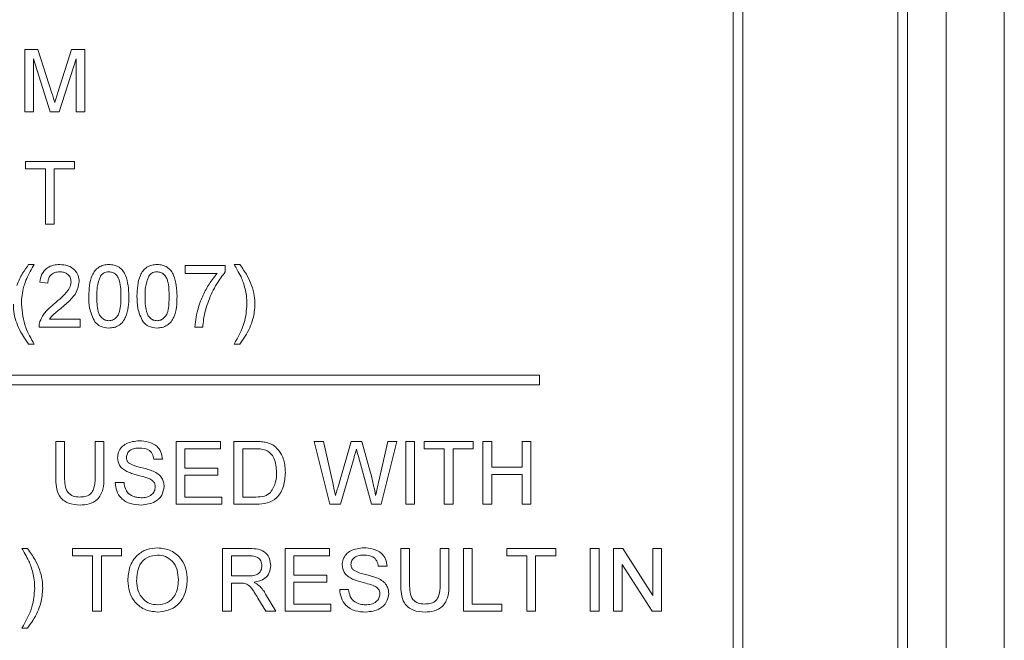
# Paper-space layout 'Sheet1' of a CAD drawing. Header units: millimetres. Extents: x 0 to 4318, y 0 to 2794.
# Tile 39 of 69: x 2669 to 2782, y 722 to 793. Entities that reach past the tile are written whole.
import ezdxf

# ---------------------------------------------------------------- set-up
doc = ezdxf.new("R2010")
doc.units = ezdxf.units.MM
doc.header["$LTSCALE"] = 5

psp = doc.layouts.new('Sheet1')

# ---------------------------------------------------------------- linework, layer by layer
at = {"color": 7, "linetype": 'Continuous', "lineweight": 15}
for p, q in [((2782.14, 923.59), (2782.14, 653.33)), ((2752.14, 683.33), (2752.14, 896.69)), ((2751.03, 684.45), (2751.03, 895.58)), ((2769.92, 685.56), (2769.92, 894.47)), ((2771.03, 685.56), (2771.03, 894.47)), ((2775.47, 685.56), (2775.47, 894.47)), ((2669.7, 782.43), (2669.7, 789.61)), ((2669.7, 789.61), (2671.22, 789.61)), ((2671.22, 789.61), (2672.83, 784.57)), ((2673.5, 784.65), (2675.09, 789.61)), ((2675.09, 789.61), (2676.61, 789.61)), ((2676.61, 789.61), (2676.61, 782.43)), ((2672.61, 782.43), (2670.71, 788.51)), ((2670.71, 788.51), (2670.71, 782.43)), ((2675.59, 788.51), (2673.67, 782.43)), ((2675.59, 782.43), (2675.59, 788.51)), ((2670.71, 782.43), (2669.7, 782.43)), ((2673.67, 782.43), (2672.61, 782.43)), ((2676.61, 782.43), (2675.59, 782.43)), ((2669.79, 775.91), (2669.79, 776.73)), ((2669.79, 776.73), (2675.41, 776.73)), ((2675.41, 776.73), (2675.41, 775.91)), ((2672.09, 775.91), (2669.79, 775.91)), ((2672.09, 769.55), (2672.09, 775.91)), ((2675.41, 775.91), (2673.1, 775.91)), ((2673.1, 775.91), (2673.1, 769.55)), ((2673.1, 769.55), (2672.09, 769.55)), ((2670.15, 764.92), (2670.8, 764.92)), ((2688.12, 763.91), (2688.12, 764.83)), ((2688.12, 764.83), (2692.72, 764.83)), ((2692.72, 764.83), (2692.72, 764.08)), ((2693.74, 764.92), (2694.38, 764.92)), ((2672.36, 762.8), (2671.44, 762.9)), ((2691.8, 763.91), (2688.12, 763.91)), ((2672.53, 758.66), (2676.05, 758.66)), ((2676.05, 758.66), (2676.05, 757.74)), ((2676.05, 757.74), (2671.35, 757.74)), ((2690.14, 757.74), (2689.22, 757.74)), ((2670.8, 755.8), (2670.15, 755.8)), ((2694.38, 755.8), (2693.74, 755.8)), ((2728.8, 752.23), (2495.44, 752.23)), ((2728.8, 751.12), (2728.8, 752.23)), ((2495.44, 751.12), (2728.8, 751.12)), ((2673.27, 740.47), (2673.27, 744.61)), ((2673.27, 744.61), (2674.28, 744.61)), ((2674.28, 744.61), (2674.28, 740.52)), ((2677.78, 744.61), (2678.8, 744.61)), ((2677.78, 740.52), (2677.78, 744.61)), ((2678.8, 744.61), (2678.8, 740.47)), ((2687.09, 737.42), (2687.09, 744.61)), ((2687.09, 744.61), (2692.16, 744.61)), ((2688.1, 743.78), (2688.1, 741.57)), ((2692.16, 743.78), (2688.1, 743.78)), ((2692.16, 744.61), (2692.16, 743.78)), ((2693.72, 737.42), (2693.72, 744.61)), ((2693.72, 744.61), (2696.18, 744.61)), ((2696.19, 743.78), (2694.74, 743.78)), ((2694.74, 743.78), (2694.74, 738.25)), ((2704.74, 737.42), (2702.94, 744.61)), ((2702.94, 744.61), (2703.98, 744.61)), ((2703.98, 744.61), (2705.05, 739.88)), ((2705.75, 739.7), (2707.17, 744.61)), ((2707.17, 744.61), (2708.39, 744.61)), ((2708.39, 744.61), (2709.41, 741.01)), ((2710.32, 739.91), (2711.38, 744.61)), ((2712.42, 744.61), (2710.61, 737.42)), ((2711.38, 744.61), (2712.42, 744.61)), ((2713.44, 744.61), (2714.45, 744.61)), ((2713.44, 737.42), (2713.44, 744.61)), ((2714.45, 744.61), (2714.45, 737.42)), ((2715.56, 743.78), (2715.56, 744.61)), ((2715.56, 744.61), (2721.18, 744.61)), ((2717.86, 743.78), (2715.56, 743.78)), ((2717.86, 737.42), (2717.86, 743.78)), ((2721.18, 743.78), (2718.87, 743.78)), ((2718.87, 743.78), (2718.87, 737.42)), ((2721.18, 744.61), (2721.18, 743.78)), ((2722.28, 737.42), (2722.28, 744.61)), ((2722.28, 744.61), (2723.3, 744.61)), ((2723.3, 744.61), (2723.3, 741.66)), ((2726.8, 741.66), (2726.8, 744.61)), ((2726.8, 744.61), (2727.81, 744.61)), ((2727.81, 744.61), (2727.81, 737.42)), ((2685.52, 742.58), (2684.51, 742.58)), ((2707.5, 742.8), (2705.94, 737.42)), ((2709.5, 737.42), (2708, 742.91)), ((2688.1, 741.57), (2691.88, 741.57)), ((2691.88, 741.57), (2691.88, 740.74)), ((2723.3, 741.66), (2726.8, 741.66)), ((2688.1, 740.74), (2688.1, 738.25)), ((2691.88, 740.74), (2688.1, 740.74)), ((2726.8, 740.83), (2723.3, 740.83)), ((2723.3, 740.83), (2723.3, 737.42)), ((2726.8, 737.42), (2726.8, 740.83)), ((2680.09, 739.91), (2681.1, 739.91)), ((2688.1, 738.25), (2692.34, 738.25)), ((2692.34, 738.25), (2692.34, 737.42)), ((2694.74, 738.25), (2696.22, 738.25)), ((2692.34, 737.42), (2687.09, 737.42)), ((2696.3, 737.42), (2693.72, 737.42)), ((2705.94, 737.42), (2704.74, 737.42)), ((2710.61, 737.42), (2709.5, 737.42)), ((2714.45, 737.42), (2713.44, 737.42)), ((2718.87, 737.42), (2717.86, 737.42)), ((2723.3, 737.42), (2722.28, 737.42)), ((2727.81, 737.42), (2726.8, 737.42)), ((2669.38, 732.33), (2670.02, 732.33)), ((2675.18, 731.5), (2675.18, 732.33)), ((2675.18, 732.33), (2680.8, 732.33)), ((2677.49, 731.5), (2675.18, 731.5)), ((2677.49, 725.14), (2677.49, 731.5)), ((2680.8, 731.5), (2678.5, 731.5)), ((2678.5, 731.5), (2678.5, 725.14)), ((2680.8, 732.33), (2680.8, 731.5)), ((2692.41, 725.14), (2692.41, 732.33)), ((2692.41, 732.33), (2695.53, 732.33)), ((2695.57, 731.5), (2693.43, 731.5)), ((2693.43, 731.5), (2693.43, 729.19)), ((2699.6, 725.14), (2699.6, 732.33)), ((2699.6, 732.33), (2704.67, 732.33)), ((2704.67, 731.5), (2700.61, 731.5)), ((2700.61, 731.5), (2700.61, 729.29)), ((2704.67, 732.33), (2704.67, 731.5)), ((2712.87, 728.19), (2712.87, 732.33)), ((2712.87, 732.33), (2713.88, 732.33)), ((2713.88, 732.33), (2713.88, 728.24)), ((2717.38, 732.33), (2718.39, 732.33)), ((2717.38, 728.24), (2717.38, 732.33)), ((2718.39, 732.33), (2718.39, 728.19)), ((2720.05, 732.33), (2721.07, 732.33)), ((2720.05, 725.14), (2720.05, 732.33)), ((2721.07, 732.33), (2721.07, 725.97)), ((2725.03, 731.5), (2725.03, 732.33)), ((2725.03, 732.33), (2730.65, 732.33)), ((2727.33, 731.5), (2725.03, 731.5)), ((2727.33, 725.14), (2727.33, 731.5)), ((2730.65, 731.5), (2728.34, 731.5)), ((2728.34, 731.5), (2728.34, 725.14)), ((2730.65, 732.33), (2730.65, 731.5)), ((2734.61, 725.14), (2734.61, 732.33)), ((2734.61, 732.33), (2735.62, 732.33)), ((2735.62, 732.33), (2735.62, 725.14)), ((2737.28, 725.14), (2737.28, 732.33)), ((2737.28, 732.33), (2738.35, 732.33)), ((2738.35, 732.33), (2741.8, 726.96)), ((2741.8, 726.96), (2741.8, 732.33)), ((2741.8, 732.33), (2742.81, 732.33)), ((2742.81, 732.33), (2742.81, 725.14)), ((2711.3, 730.3), (2710.29, 730.3)), ((2738.29, 730.5), (2738.29, 725.14)), ((2741.74, 725.14), (2738.29, 730.5)), ((2693.43, 729.19), (2695.35, 729.19)), ((2700.61, 729.29), (2704.39, 729.29)), ((2704.39, 729.29), (2704.39, 728.46)), ((2694.46, 728.36), (2693.43, 728.36)), ((2693.43, 728.36), (2693.43, 725.14)), ((2704.39, 728.46), (2700.61, 728.46)), ((2700.61, 728.46), (2700.61, 725.97)), ((2697.35, 727.12), (2698.53, 725.14)), ((2705.86, 727.63), (2706.88, 727.63)), ((2697.37, 725.14), (2696.47, 726.66)), ((2700.61, 725.97), (2704.85, 725.97)), ((2704.85, 725.97), (2704.85, 725.14)), ((2721.07, 725.97), (2724.47, 725.97)), ((2724.47, 725.97), (2724.47, 725.14)), ((2678.5, 725.14), (2677.49, 725.14)), ((2693.43, 725.14), (2692.41, 725.14)), ((2698.53, 725.14), (2697.37, 725.14)), ((2704.85, 725.14), (2699.6, 725.14)), ((2724.47, 725.14), (2720.05, 725.14)), ((2728.34, 725.14), (2727.33, 725.14)), ((2735.62, 725.14), (2734.61, 725.14)), ((2738.29, 725.14), (2737.28, 725.14)), ((2742.81, 725.14), (2741.74, 725.14)), ((2670.02, 723.21), (2669.38, 723.21))]:
    psp.add_line(p, q, dxfattribs=at)
for points, knots in [([(2672.83, 784.57), (2672.89, 784.37), (2673, 784.02), (2673.1, 783.67), (2673.15, 783.51)], [0, 0, 0, 0, 0.560019, 1, 1, 1, 1]), ([(2673.15, 783.51), (2673.21, 783.73), (2673.33, 784.11), (2673.45, 784.49), (2673.5, 784.65)], [0, 0, 0, 0, 0.5599739, 1, 1, 1, 1]), ([(2668.78, 762.53), (2668.99, 763.01), (2669.36, 763.85), (2669.91, 764.6), (2670.15, 764.92)], [0, 0, 0, 0, 0.559814, 1, 1, 1, 1]), ([(2670.8, 764.92), (2670.64, 764.66), (2670.36, 764.2), (2670.11, 763.72), (2670.01, 763.51)], [0, 0, 0, 0, 0.559973, 1, 1, 1, 1]), ([(2671.44, 762.9), (2671.49, 763.21), (2671.6, 763.85), (2672.22, 764.56), (2672.99, 764.88), (2673.49, 764.91), (2673.74, 764.92)], [0, 0, 0, 0, 0.280257, 0.558811, 0.779157, 1, 1, 1, 1]), ([(2673.72, 764.09), (2673.52, 764.08), (2673.13, 764.05), (2672.65, 763.73), (2672.4, 763.27), (2672.37, 762.96), (2672.36, 762.8)], [0, 0, 0, 0, 0.28031, 0.559471, 0.779398, 1, 1, 1, 1]), ([(2675.03, 762.93), (2675.01, 763.11), (2674.96, 763.48), (2674.59, 763.87), (2674.16, 764.07), (2673.87, 764.08), (2673.72, 764.09)], [0, 0, 0, 0, 0.27911, 0.558503, 0.778983, 1, 1, 1, 1]), ([(2673.74, 764.92), (2674.06, 764.9), (2674.68, 764.86), (2675.43, 764.36), (2675.89, 763.68), (2675.93, 763.18), (2675.95, 762.94)], [0, 0, 0, 0, 0.280486, 0.559592, 0.779745, 1, 1, 1, 1]), ([(2677.06, 761.28), (2677.09, 762.11), (2677.12, 763.15), (2677.73, 764.22), (2678.18, 764.64), (2678.75, 764.89), (2679.16, 764.91), (2679.36, 764.92)], [0, 0, 0, 0, 0.499124, 0.624481, 0.74962, 0.874679, 1, 1, 1, 1]), ([(2679.35, 764.09), (2679.25, 764.09), (2679.04, 764.07), (2678.69, 763.92), (2678.51, 763.72), (2678.4, 763.6)], [0, 0, 0, 0, 0.280408, 0.560876, 1, 1, 1, 1]), ([(2680.75, 761.28), (2680.74, 761.87), (2680.73, 762.61), (2680.44, 763.45), (2680.17, 763.8), (2679.79, 764.05), (2679.5, 764.08), (2679.35, 764.09)], [0, 0, 0, 0, 0.500331, 0.62549, 0.750423, 0.875239, 1, 1, 1, 1]), ([(2679.36, 764.92), (2679.57, 764.91), (2679.97, 764.88), (2680.55, 764.64), (2681, 764.22), (2681.57, 763.13), (2681.62, 762.1), (2681.67, 761.28)], [0, 0, 0, 0, 0.125344, 0.250601, 0.375674, 0.501101, 1, 1, 1, 1]), ([(2682.59, 761.28), (2682.62, 762.11), (2682.65, 763.15), (2683.26, 764.22), (2683.71, 764.64), (2684.28, 764.89), (2684.69, 764.91), (2684.89, 764.92)], [0, 0, 0, 0, 0.499163, 0.62453, 0.7496, 0.874669, 1, 1, 1, 1]), ([(2684.88, 764.09), (2684.78, 764.09), (2684.57, 764.07), (2684.22, 763.92), (2684.04, 763.72), (2683.93, 763.6)], [0, 0, 0, 0, 0.280767, 0.560698, 1, 1, 1, 1]), ([(2686.27, 761.28), (2686.27, 761.87), (2686.26, 762.61), (2685.97, 763.45), (2685.7, 763.8), (2685.32, 764.05), (2685.03, 764.08), (2684.88, 764.09)], [0, 0, 0, 0, 0.5003777, 0.6256013, 0.7505467, 0.8753742, 1, 1, 1, 1]), ([(2684.89, 764.92), (2685.1, 764.91), (2685.5, 764.88), (2686.07, 764.64), (2686.53, 764.22), (2687.1, 763.13), (2687.15, 762.1), (2687.19, 761.28)], [0, 0, 0, 0, 0.125344, 0.250601, 0.375674, 0.501101, 1, 1, 1, 1]), ([(2692.72, 764.08), (2692.38, 763.63), (2691.82, 762.89), (2691.22, 761.74), (2690.78, 760.74), (2690.57, 760.04), (2690.46, 759.69)], [0, 0, 0, 0, 0.33976, 0.559839, 0.77993, 1, 1, 1, 1]), ([(2694.53, 763.5), (2694.39, 763.77), (2694.14, 764.25), (2693.86, 764.72), (2693.74, 764.92)], [0, 0, 0, 0, 0.5600287, 1, 1, 1, 1]), ([(2694.38, 764.92), (2694.69, 764.5), (2695.23, 763.76), (2695.59, 762.91), (2695.75, 762.53)], [0, 0, 0, 0, 0.5599939, 1, 1, 1, 1]), ([(2670.01, 763.51), (2669.9, 763.26), (2669.71, 762.82), (2669.59, 762.35), (2669.53, 762.15)], [0, 0, 0, 0, 0.559949, 1, 1, 1, 1]), ([(2673.1, 760.42), (2673.38, 760.66), (2673.85, 761.06), (2674.44, 761.65), (2674.91, 762.22), (2674.99, 762.69), (2675.03, 762.93)], [0, 0, 0, 0, 0.3408708, 0.5614105, 0.7814449, 1, 1, 1, 1]), ([(2675.95, 762.94), (2675.88, 762.52), (2675.76, 761.84), (2675.15, 761.08), (2674.58, 760.52), (2674.17, 760.17), (2673.96, 759.99)], [0, 0, 0, 0, 0.337635, 0.558244, 0.779071, 1, 1, 1, 1]), ([(2678.4, 763.6), (2678.25, 763.18), (2677.98, 762.43), (2677.98, 761.64), (2677.98, 761.28)], [0, 0, 0, 0, 0.558075, 1, 1, 1, 1]), ([(2683.93, 763.6), (2683.78, 763.18), (2683.51, 762.43), (2683.51, 761.64), (2683.51, 761.28)], [0, 0, 0, 0, 0.558075, 1, 1, 1, 1]), ([(2689.22, 757.74), (2689.32, 758.5), (2689.48, 759.77), (2690.15, 761.42), (2690.86, 762.74), (2691.49, 763.52), (2691.8, 763.91)], [0, 0, 0, 0, 0.339538, 0.559734, 0.779926, 1, 1, 1, 1]), ([(2695, 762.13), (2694.93, 762.39), (2694.81, 762.86), (2694.61, 763.3), (2694.53, 763.5)], [0, 0, 0, 0, 0.559921, 1, 1, 1, 1]), ([(2669.53, 762.15), (2669.47, 761.82), (2669.34, 761.23), (2669.33, 760.63), (2669.32, 760.36)], [0, 0, 0, 0, 0.559954, 1, 1, 1, 1]), ([(2695.21, 760.36), (2695.2, 760.7), (2695.18, 761.29), (2695.05, 761.88), (2695, 762.13)], [0, 0, 0, 0, 0.5599, 1, 1, 1, 1]), ([(2695.75, 762.53), (2695.87, 762.14), (2696.09, 761.43), (2696.12, 760.69), (2696.13, 760.37)], [0, 0, 0, 0, 0.559823, 1, 1, 1, 1]), ([(2677.76, 758.34), (2677.51, 758.86), (2677.07, 759.8), (2677.06, 760.83), (2677.06, 761.28)], [0, 0, 0, 0, 0.557966, 1, 1, 1, 1]), ([(2677.98, 761.28), (2677.99, 760.7), (2678, 759.96), (2678.28, 759.12), (2678.56, 758.78), (2678.92, 758.52), (2679.22, 758.49), (2679.36, 758.47)], [0, 0, 0, 0, 0.500355, 0.625567, 0.750483, 0.875295, 1, 1, 1, 1]), ([(2679.36, 758.47), (2679.51, 758.49), (2679.8, 758.52), (2680.17, 758.78), (2680.45, 759.12), (2680.73, 759.96), (2680.74, 760.7), (2680.75, 761.28)], [0, 0, 0, 0, 0.124677, 0.24934, 0.374374, 0.49959, 1, 1, 1, 1]), ([(2681.67, 761.28), (2681.64, 760.45), (2681.6, 759.42), (2680.99, 758.35), (2680.55, 757.92), (2679.97, 757.68), (2679.57, 757.66), (2679.36, 757.64)], [0, 0, 0, 0, 0.49914, 0.624503, 0.74955, 0.874697, 1, 1, 1, 1]), ([(2683.29, 758.34), (2683.04, 758.86), (2682.6, 759.8), (2682.59, 760.83), (2682.59, 761.28)], [0, 0, 0, 0, 0.557973, 1, 1, 1, 1]), ([(2683.51, 761.28), (2683.52, 760.7), (2683.53, 759.96), (2683.81, 759.12), (2684.09, 758.78), (2684.45, 758.52), (2684.74, 758.49), (2684.89, 758.47)], [0, 0, 0, 0, 0.500355, 0.625567, 0.750483, 0.875295, 1, 1, 1, 1]), ([(2684.89, 758.47), (2685.04, 758.49), (2685.33, 758.52), (2685.7, 758.78), (2685.98, 759.12), (2686.26, 759.96), (2686.27, 760.7), (2686.27, 761.28)], [0, 0, 0, 0, 0.124671, 0.2494536, 0.3743886, 0.4995992, 1, 1, 1, 1]), ([(2687.19, 761.28), (2687.17, 760.45), (2687.13, 759.42), (2686.52, 758.35), (2686.07, 757.92), (2685.5, 757.68), (2685.09, 757.66), (2684.89, 757.64)], [0, 0, 0, 0, 0.499128, 0.624434, 0.749556, 0.8747, 1, 1, 1, 1]), ([(2670.15, 755.8), (2669.82, 756.26), (2669.28, 757.02), (2668.76, 758.21), (2668.45, 759.27), (2668.42, 760), (2668.4, 760.37)], [0, 0, 0, 0, 0.3398, 0.559943, 0.779976, 1, 1, 1, 1]), ([(2669.32, 760.36), (2669.42, 759.45), (2669.6, 757.82), (2670.43, 756.42), (2670.8, 755.8)], [0, 0, 0, 0, 0.559127, 1, 1, 1, 1]), ([(2671.44, 758.38), (2671.57, 758.65), (2671.77, 759.11), (2672.22, 759.65), (2672.64, 760.05), (2672.95, 760.3), (2673.1, 760.42)], [0, 0, 0, 0, 0.339424, 0.559481, 0.779693, 1, 1, 1, 1]), ([(2673.96, 759.99), (2673.79, 759.85), (2673.51, 759.62), (2673.12, 759.29), (2672.79, 759), (2672.62, 758.77), (2672.53, 758.66)], [0, 0, 0, 0, 0.340214, 0.560188, 0.780087, 1, 1, 1, 1]), ([(2690.46, 759.69), (2690.37, 759.33), (2690.22, 758.69), (2690.17, 758.03), (2690.14, 757.74)], [0, 0, 0, 0, 0.559885, 1, 1, 1, 1]), ([(2693.74, 755.8), (2694.19, 756.6), (2695.01, 758.02), (2695.15, 759.65), (2695.21, 760.36)], [0, 0, 0, 0, 0.560015, 1, 1, 1, 1]), ([(2696.13, 760.37), (2696.09, 759.8), (2696.02, 758.87), (2695.54, 757.66), (2695.04, 756.68), (2694.6, 756.09), (2694.38, 755.8)], [0, 0, 0, 0, 0.339486, 0.559594, 0.779829, 1, 1, 1, 1]), ([(2671.35, 757.74), (2671.35, 757.86), (2671.36, 758.08), (2671.42, 758.28), (2671.44, 758.38)], [0, 0, 0, 0, 0.559902, 1, 1, 1, 1]), ([(2679.36, 757.64), (2679.02, 757.67), (2678.4, 757.73), (2677.95, 758.15), (2677.76, 758.34)], [0, 0, 0, 0, 0.559854, 1, 1, 1, 1]), ([(2684.89, 757.64), (2684.55, 757.67), (2683.93, 757.73), (2683.48, 758.15), (2683.29, 758.34)], [0, 0, 0, 0, 0.559601, 1, 1, 1, 1]), ([(2680.36, 742.73), (2680.39, 742.95), (2680.43, 743.4), (2680.79, 743.98), (2681.57, 744.58), (2682.33, 744.65), (2682.86, 744.7)], [0, 0, 0, 0, 0.187025, 0.374121, 0.56118, 1, 1, 1, 1]), ([(2682.9, 743.87), (2682.7, 743.87), (2682.31, 743.85), (2681.79, 743.65), (2681.44, 743.26), (2681.4, 742.95), (2681.38, 742.8)], [0, 0, 0, 0, 0.2813263, 0.5607944, 0.7806791, 1, 1, 1, 1]), ([(2682.86, 744.7), (2683.21, 744.68), (2683.92, 744.63), (2684.84, 744.18), (2685.41, 743.42), (2685.48, 742.86), (2685.52, 742.58)], [0, 0, 0, 0, 0.280849, 0.560132, 0.779879, 1, 1, 1, 1]), ([(2684.51, 742.58), (2684.47, 742.8), (2684.39, 743.23), (2683.81, 743.81), (2683.25, 743.85), (2682.9, 743.87)], [0, 0, 0, 0, 0.281102, 0.56034, 1, 1, 1, 1]), ([(2696.18, 744.61), (2696.42, 744.61), (2696.84, 744.61), (2697.26, 744.54), (2697.45, 744.51)], [0, 0, 0, 0, 0.560284, 1, 1, 1, 1]), ([(2697.38, 743.63), (2697.16, 743.69), (2696.77, 743.78), (2696.37, 743.78), (2696.19, 743.78)], [0, 0, 0, 0, 0.559254, 1, 1, 1, 1]), ([(2697.45, 744.51), (2697.66, 744.44), (2698.04, 744.34), (2698.36, 744.1), (2698.49, 743.99)], [0, 0, 0, 0, 0.559598, 1, 1, 1, 1]), ([(2698.49, 743.99), (2698.75, 743.72), (2699.16, 743.27), (2699.45, 742.47), (2699.6, 741.77), (2699.61, 741.29), (2699.62, 741.06)], [0, 0, 0, 0, 0.338857, 0.559081, 0.779525, 1, 1, 1, 1]), ([(2707.77, 743.74), (2707.72, 743.57), (2707.63, 743.25), (2707.54, 742.94), (2707.5, 742.8)], [0, 0, 0, 0, 0.560009, 1, 1, 1, 1]), ([(2708, 742.91), (2707.96, 743.07), (2707.88, 743.34), (2707.81, 743.62), (2707.77, 743.74)], [0, 0, 0, 0, 0.559995, 1, 1, 1, 1]), ([(2681.42, 741.18), (2681.26, 741.27), (2680.94, 741.45), (2680.48, 741.96), (2680.41, 742.44), (2680.36, 742.73)], [0, 0, 0, 0, 0.28153, 0.56227, 1, 1, 1, 1]), ([(2681.38, 742.8), (2681.39, 742.67), (2681.41, 742.43), (2681.57, 742.24), (2681.63, 742.16)], [0, 0, 0, 0, 0.559655, 1, 1, 1, 1]), ([(2698.6, 741.07), (2698.57, 741.64), (2698.53, 742.44), (2697.95, 743.29), (2697.57, 743.52), (2697.38, 743.63)], [0, 0, 0, 0, 0.559105, 0.77999, 1, 1, 1, 1]), ([(2681.63, 742.16), (2681.94, 742.01), (2682.44, 741.76), (2683.2, 741.6), (2683.84, 741.43), (2684.25, 741.28), (2684.46, 741.2)], [0, 0, 0, 0, 0.33836, 0.559028, 0.779537, 1, 1, 1, 1]), ([(2676.05, 737.33), (2675.59, 737.36), (2674.68, 737.41), (2673.61, 738.26), (2673.3, 739.41), (2673.28, 740.12), (2673.27, 740.47)], [0, 0, 0, 0, 0.280764, 0.557905, 0.778404, 1, 1, 1, 1]), ([(2674.28, 740.52), (2674.28, 740.22), (2674.29, 739.61), (2674.56, 738.76), (2675.25, 738.3), (2675.73, 738.27), (2675.97, 738.25)], [0, 0, 0, 0, 0.281781, 0.560132, 0.779413, 1, 1, 1, 1]), ([(2675.97, 738.25), (2676.18, 738.26), (2676.6, 738.28), (2677.22, 738.5), (2677.78, 739.29), (2677.78, 740.01), (2677.78, 740.52)], [0, 0, 0, 0, 0.187554, 0.374183, 0.559742, 1, 1, 1, 1]), ([(2678.8, 740.47), (2678.79, 740.02), (2678.77, 739.13), (2678.17, 737.95), (2677.11, 737.39), (2676.4, 737.35), (2676.05, 737.33)], [0, 0, 0, 0, 0.281625, 0.559181, 0.778965, 1, 1, 1, 1]), ([(2683.93, 740.38), (2683.64, 740.48), (2683.18, 740.63), (2682.51, 740.79), (2681.96, 740.95), (2681.6, 741.1), (2681.42, 741.18)], [0, 0, 0, 0, 0.340059, 0.560123, 0.780079, 1, 1, 1, 1]), ([(2684.69, 739.41), (2684.68, 739.54), (2684.66, 739.79), (2684.39, 740.16), (2684.1, 740.3), (2683.93, 740.38)], [0, 0, 0, 0, 0.280082, 0.560082, 1, 1, 1, 1]), ([(2684.46, 741.2), (2684.65, 741.1), (2685.03, 740.91), (2685.44, 740.47), (2685.67, 739.96), (2685.69, 739.63), (2685.71, 739.46)], [0, 0, 0, 0, 0.2803612, 0.5599917, 0.779866, 1, 1, 1, 1]), ([(2699.62, 741.06), (2699.58, 740.53), (2699.51, 739.48), (2698.78, 738.13), (2697.54, 737.47), (2696.71, 737.44), (2696.3, 737.42)], [0, 0, 0, 0, 0.2808456, 0.559938, 0.7790762, 1, 1, 1, 1]), ([(2697.91, 738.76), (2698.15, 739.16), (2698.59, 739.87), (2698.6, 740.7), (2698.6, 741.07)], [0, 0, 0, 0, 0.557466, 1, 1, 1, 1]), ([(2709.41, 741.01), (2709.53, 740.53), (2709.74, 739.67), (2709.91, 738.81), (2709.98, 738.43)], [0, 0, 0, 0, 0.559997, 1, 1, 1, 1]), ([(2683.1, 737.33), (2682.68, 737.35), (2681.84, 737.39), (2680.79, 738), (2680.2, 738.93), (2680.12, 739.58), (2680.09, 739.91)], [0, 0, 0, 0, 0.280768, 0.559574, 0.77961, 1, 1, 1, 1]), ([(2681.1, 739.91), (2681.14, 739.64), (2681.22, 739.09), (2681.75, 738.49), (2682.41, 738.21), (2682.84, 738.18), (2683.05, 738.16)], [0, 0, 0, 0, 0.280591, 0.55863, 0.779212, 1, 1, 1, 1]), ([(2683.05, 738.16), (2683.27, 738.17), (2683.7, 738.2), (2684.25, 738.46), (2684.62, 738.91), (2684.67, 739.25), (2684.69, 739.41)], [0, 0, 0, 0, 0.280964, 0.560816, 0.780477, 1, 1, 1, 1]), ([(2685.71, 739.46), (2685.65, 739.11), (2685.53, 738.41), (2684.56, 737.5), (2683.65, 737.39), (2683.1, 737.33)], [0, 0, 0, 0, 0.279929, 0.560006, 1, 1, 1, 1]), ([(2705.05, 739.88), (2705.11, 739.61), (2705.22, 739.13), (2705.33, 738.64), (2705.38, 738.43)], [0, 0, 0, 0, 0.559972, 1, 1, 1, 1]), ([(2705.38, 738.43), (2705.45, 738.67), (2705.57, 739.09), (2705.69, 739.52), (2705.75, 739.7)], [0, 0, 0, 0, 0.560022, 1, 1, 1, 1]), ([(2709.98, 738.43), (2710.05, 738.7), (2710.16, 739.2), (2710.27, 739.69), (2710.32, 739.91)], [0, 0, 0, 0, 0.56, 1, 1, 1, 1]), ([(2696.22, 738.25), (2696.57, 738.25), (2697.19, 738.25), (2697.69, 738.61), (2697.91, 738.76)], [0, 0, 0, 0, 0.561799, 1, 1, 1, 1]), ([(2681.54, 728.64), (2681.58, 729.18), (2681.65, 730.25), (2682.49, 731.56), (2683.69, 732.32), (2684.53, 732.38), (2684.95, 732.42)], [0, 0, 0, 0, 0.280565, 0.559574, 0.779566, 1, 1, 1, 1]), ([(2684.95, 732.42), (2685.48, 732.36), (2686.54, 732.23), (2687.7, 731.22), (2688.27, 729.97), (2688.33, 729.14), (2688.36, 728.72)], [0, 0, 0, 0, 0.27955, 0.558552, 0.779075, 1, 1, 1, 1]), ([(2706.14, 730.45), (2706.16, 730.67), (2706.21, 731.11), (2706.57, 731.7), (2707.35, 732.3), (2708.1, 732.37), (2708.63, 732.42)], [0, 0, 0, 0, 0.187047, 0.374164, 0.561129, 1, 1, 1, 1]), ([(2708.63, 732.42), (2708.99, 732.4), (2709.7, 732.35), (2710.62, 731.9), (2711.18, 731.14), (2711.26, 730.58), (2711.3, 730.3)], [0, 0, 0, 0, 0.280838, 0.560231, 0.779888, 1, 1, 1, 1]), ([(2670.17, 730.9), (2670.03, 731.17), (2669.78, 731.66), (2669.5, 732.12), (2669.38, 732.33)], [0, 0, 0, 0, 0.5600287, 1, 1, 1, 1]), ([(2670.02, 732.33), (2670.33, 731.91), (2670.88, 731.16), (2671.24, 730.31), (2671.39, 729.94)], [0, 0, 0, 0, 0.559994, 1, 1, 1, 1]), ([(2684.96, 731.59), (2684.56, 731.53), (2683.75, 731.43), (2682.64, 730.34), (2682.59, 729.28), (2682.55, 728.63)], [0, 0, 0, 0, 0.280172, 0.55965, 1, 1, 1, 1]), ([(2687.34, 728.73), (2687.32, 729.12), (2687.27, 729.9), (2686.73, 730.89), (2685.88, 731.49), (2685.27, 731.56), (2684.96, 731.59)], [0, 0, 0, 0, 0.280807, 0.560051, 0.780006, 1, 1, 1, 1]), ([(2695.53, 732.33), (2695.86, 732.32), (2696.52, 732.32), (2697.4, 731.92), (2697.86, 731.17), (2697.91, 730.65), (2697.94, 730.39)], [0, 0, 0, 0, 0.281708, 0.55916, 0.779377, 1, 1, 1, 1]), ([(2696.93, 730.37), (2696.9, 730.55), (2696.86, 730.93), (2696.36, 731.45), (2695.87, 731.48), (2695.57, 731.5)], [0, 0, 0, 0, 0.280401, 0.559983, 1, 1, 1, 1]), ([(2708.68, 731.59), (2708.48, 731.58), (2708.09, 731.57), (2707.57, 731.37), (2707.22, 730.98), (2707.17, 730.67), (2707.15, 730.52)], [0, 0, 0, 0, 0.281261, 0.560896, 0.78073, 1, 1, 1, 1]), ([(2710.29, 730.3), (2710.25, 730.51), (2710.17, 730.94), (2709.59, 731.53), (2709.02, 731.57), (2708.68, 731.59)], [0, 0, 0, 0, 0.281147, 0.56027, 1, 1, 1, 1]), ([(2670.64, 729.54), (2670.57, 729.8), (2670.45, 730.26), (2670.26, 730.71), (2670.17, 730.9)], [0, 0, 0, 0, 0.560042, 1, 1, 1, 1]), ([(2695.35, 729.19), (2695.56, 729.2), (2695.98, 729.21), (2696.55, 729.41), (2696.87, 729.87), (2696.91, 730.2), (2696.93, 730.37)], [0, 0, 0, 0, 0.281428, 0.560289, 0.7799, 1, 1, 1, 1]), ([(2697.94, 730.39), (2697.91, 730.11), (2697.85, 729.55), (2697.19, 728.72), (2696.47, 728.56), (2696.03, 728.46)], [0, 0, 0, 0, 0.280517, 0.560483, 1, 1, 1, 1]), ([(2707.2, 728.9), (2707.04, 728.99), (2706.72, 729.17), (2706.25, 729.68), (2706.18, 730.16), (2706.14, 730.45)], [0, 0, 0, 0, 0.281341, 0.562288, 1, 1, 1, 1]), ([(2707.15, 730.52), (2707.17, 730.38), (2707.19, 730.14), (2707.34, 729.96), (2707.41, 729.88)], [0, 0, 0, 0, 0.559655, 1, 1, 1, 1]), ([(2670.85, 727.77), (2670.84, 728.1), (2670.82, 728.7), (2670.7, 729.28), (2670.64, 729.54)], [0, 0, 0, 0, 0.5599, 1, 1, 1, 1]), ([(2671.39, 729.94), (2671.52, 729.54), (2671.74, 728.83), (2671.76, 728.09), (2671.77, 727.77)], [0, 0, 0, 0, 0.559823, 1, 1, 1, 1]), ([(2707.41, 729.88), (2707.71, 729.73), (2708.22, 729.48), (2708.98, 729.31), (2709.62, 729.15), (2710.03, 728.99), (2710.24, 728.92)], [0, 0, 0, 0, 0.33836, 0.559028, 0.779537, 1, 1, 1, 1]), ([(2684.95, 725.05), (2684.43, 725.11), (2683.39, 725.23), (2682.24, 726.21), (2681.65, 727.42), (2681.58, 728.23), (2681.54, 728.64)], [0, 0, 0, 0, 0.279584, 0.558752, 0.779312, 1, 1, 1, 1]), ([(2682.55, 728.63), (2682.58, 728.24), (2682.63, 727.47), (2683.21, 726.54), (2684.04, 725.96), (2684.64, 725.91), (2684.95, 725.88)], [0, 0, 0, 0, 0.2806686, 0.5598992, 0.7797914, 1, 1, 1, 1]), ([(2684.95, 725.88), (2685.34, 725.93), (2686.13, 726.03), (2686.94, 726.85), (2687.3, 727.8), (2687.33, 728.42), (2687.34, 728.73)], [0, 0, 0, 0, 0.279124, 0.558164, 0.778803, 1, 1, 1, 1]), ([(2688.36, 728.72), (2688.31, 728.19), (2688.22, 727.14), (2687.39, 725.87), (2686.19, 725.17), (2685.36, 725.09), (2684.95, 725.05)], [0, 0, 0, 0, 0.280339, 0.559519, 0.779604, 1, 1, 1, 1]), ([(2694.96, 728.33), (2694.87, 728.34), (2694.7, 728.36), (2694.54, 728.36), (2694.46, 728.36)], [0, 0, 0, 0, 0.560335, 1, 1, 1, 1]), ([(2696.47, 726.66), (2696.34, 726.88), (2696.11, 727.25), (2695.77, 727.74), (2695.44, 728.14), (2695.12, 728.27), (2694.96, 728.33)], [0, 0, 0, 0, 0.340573, 0.560899, 0.780647, 1, 1, 1, 1]), ([(2696.03, 728.46), (2696.15, 728.4), (2696.34, 728.3), (2696.52, 728.16), (2696.59, 728.1)], [0, 0, 0, 0, 0.560274, 1, 1, 1, 1]), ([(2696.59, 728.1), (2696.75, 727.93), (2697.04, 727.63), (2697.26, 727.28), (2697.35, 727.12)], [0, 0, 0, 0, 0.559669, 1, 1, 1, 1]), ([(2709.7, 728.1), (2709.42, 728.19), (2708.95, 728.34), (2708.29, 728.51), (2707.73, 728.67), (2707.38, 728.82), (2707.2, 728.9)], [0, 0, 0, 0, 0.339869, 0.559933, 0.780079, 1, 1, 1, 1]), ([(2710.47, 727.13), (2710.46, 727.25), (2710.44, 727.5), (2710.17, 727.88), (2709.88, 728.02), (2709.7, 728.1)], [0, 0, 0, 0, 0.280099, 0.559827, 1, 1, 1, 1]), ([(2710.24, 728.92), (2710.43, 728.82), (2710.81, 728.63), (2711.22, 728.19), (2711.45, 727.68), (2711.47, 727.35), (2711.48, 727.18)], [0, 0, 0, 0, 0.2803351, 0.5599398, 0.7798865, 1, 1, 1, 1]), ([(2715.65, 725.05), (2715.19, 725.07), (2714.28, 725.12), (2713.21, 725.97), (2712.9, 727.13), (2712.88, 727.84), (2712.87, 728.19)], [0, 0, 0, 0, 0.2806664, 0.5578994, 0.7784043, 1, 1, 1, 1]), ([(2713.88, 728.24), (2713.88, 727.94), (2713.89, 727.33), (2714.15, 726.48), (2714.85, 726.02), (2715.33, 725.99), (2715.57, 725.97)], [0, 0, 0, 0, 0.281774, 0.560117, 0.77926, 1, 1, 1, 1]), ([(2715.57, 725.97), (2715.78, 725.98), (2716.2, 726), (2716.82, 726.22), (2717.38, 727), (2717.38, 727.73), (2717.38, 728.24)], [0, 0, 0, 0, 0.1875677, 0.3742104, 0.5596877, 1, 1, 1, 1]), ([(2718.39, 728.19), (2718.39, 727.74), (2718.37, 726.84), (2717.77, 725.67), (2716.71, 725.1), (2716, 725.07), (2715.65, 725.05)], [0, 0, 0, 0, 0.2816211, 0.559109, 0.7789769, 1, 1, 1, 1]), ([(2669.38, 723.21), (2669.84, 724), (2670.65, 725.42), (2670.79, 727.05), (2670.85, 727.77)], [0, 0, 0, 0, 0.560015, 1, 1, 1, 1]), ([(2671.77, 727.77), (2671.73, 727.2), (2671.66, 726.27), (2671.18, 725.06), (2670.68, 724.08), (2670.24, 723.5), (2670.02, 723.21)], [0, 0, 0, 0, 0.339486, 0.559594, 0.779829, 1, 1, 1, 1]), ([(2708.87, 725.05), (2708.45, 725.07), (2707.62, 725.11), (2706.57, 725.71), (2705.98, 726.65), (2705.9, 727.3), (2705.86, 727.63)], [0, 0, 0, 0, 0.280768, 0.559574, 0.779611, 1, 1, 1, 1]), ([(2706.88, 727.63), (2706.92, 727.35), (2707, 726.81), (2707.53, 726.21), (2708.18, 725.92), (2708.61, 725.89), (2708.83, 725.88)], [0, 0, 0, 0, 0.280655, 0.558598, 0.779195, 1, 1, 1, 1]), ([(2708.83, 725.88), (2709.04, 725.89), (2709.48, 725.92), (2710.03, 726.18), (2710.4, 726.62), (2710.45, 726.96), (2710.47, 727.13)], [0, 0, 0, 0, 0.280925, 0.560738, 0.780508, 1, 1, 1, 1]), ([(2711.48, 727.18), (2711.43, 726.83), (2711.31, 726.13), (2710.34, 725.22), (2709.43, 725.11), (2708.87, 725.05)], [0, 0, 0, 0, 0.279956, 0.560023, 1, 1, 1, 1])]:
    psp.add_open_spline(points, degree=3, knots=knots, dxfattribs=at)

doc.saveas('drawing.dxf')
